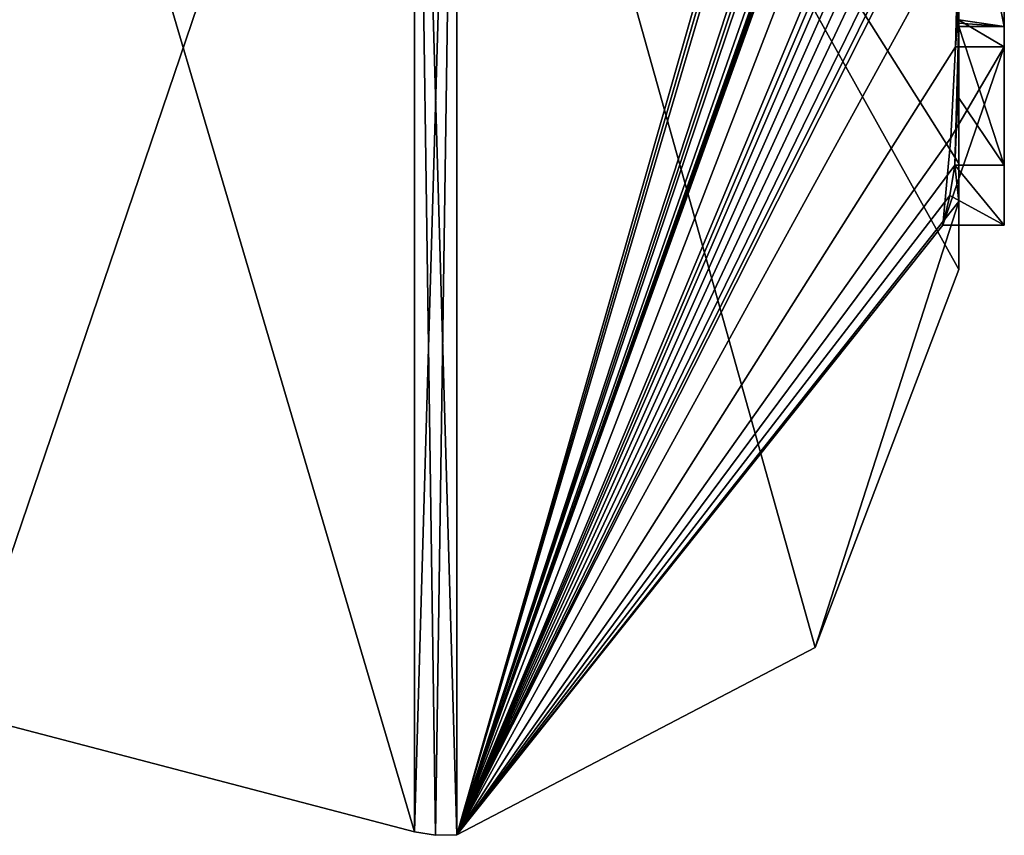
# Model space of a CAD drawing. Extents: x -23 to 470, y -2000 to 0.
# Tile 96 of 247: x 460.27 to 464.6, y -1993.98 to -1990.4. Entities that reach past the tile are written whole.
import ezdxf

# ---------------------------------------------------------------- set-up
doc = ezdxf.new("R2010")
doc.units = 0
doc.header["$LTSCALE"] = 65.185185
for name, color, linetype in [('688', 7, 'CONTINUOUS'), ('693', 7, 'CONTINUOUS'), ('694', 7, 'CONTINUOUS'), ('695', 7, 'CONTINUOUS'), ('696', 7, 'CONTINUOUS'), ('699', 7, 'CONTINUOUS'), ('700', 7, 'CONTINUOUS'), ('718', 7, 'CONTINUOUS'), ('731', 7, 'CONTINUOUS'), ('732', 7, 'CONTINUOUS'), ('844', 7, 'CONTINUOUS'), ('852', 7, 'CONTINUOUS'), ('853', 7, 'CONTINUOUS')]:
    doc.layers.add(name, color=color, linetype=linetype)

msp = doc.modelspace()

# ---------------------------------------------------------------- linework, layer by layer
at = {"layer": '688', "linetype": 'CONTINUOUS'}
for points in [[(464.4, -1989.4289, 5.8867), (464.4, -1990.4027, 6.449), (464.4, -1990.0083, 4.8832), (464.4, -1989.4289, 5.8867)], [(464.4, -1991.0336, -4.2391), (464.4, -1989.7984, -7.9665), (464.4, -1990.4027, 6.449), (464.4, -1991.0336, -4.2391)], [(464.4, -1990.4027, 6.449), (464.4, -1989.7984, -7.9665), (464.4, -1990.1, -0.0124), (464.4, -1990.4027, 6.449)], [(464.4, -1990.0083, 4.8832), (464.4, -1990.4027, 6.449), (464.4, -1990.0213, 1.6862), (464.4, -1990.0083, 4.8832)], [(464.4, -1990.0213, 1.6862), (464.4, -1990.4027, 6.449), (464.4, -1990.1, -0.0124), (464.4, -1990.0213, 1.6862)], [(464.4, -1991.2014, 3.4001), (464.4, -1991.0336, -4.2391), (464.4, -1990.4027, 6.449), (464.4, -1991.2014, 3.4001)], [(464.4, -1991.5), (464.4, -1991.0336, -4.2391), (464.4, -1991.2014, 3.4001), (464.4, -1991.5)]]:
    msp.add_3dface(points, dxfattribs=at)
at = {"layer": '693', "linetype": 'CONTINUOUS'}
for points in [[(464.3429, -1986.5961, 13.7189), (464.3341, -1986.5125, 13.8636), (462.1949, -1993.9825), (464.3429, -1986.5961, 13.7189)], [(462.1949, -1993.9825), (464.3341, -1986.5125, 13.8636), (462.1949, -1987.544, 15.544), (462.1949, -1993.9825)], [(464.3508, -1986.6805, 13.5727), (464.3429, -1986.5961, 13.7189), (462.1949, -1993.9825), (464.3508, -1986.6805, 13.5727)], [(464.3867, -1987.2981, 12.5029), (464.3508, -1986.6805, 13.5727), (462.1949, -1993.9825), (464.3867, -1987.2981, 12.5029)], [(464.3893, -1987.3819, 12.3577), (464.3867, -1987.2981, 12.5029), (462.1949, -1993.9825), (464.3893, -1987.3819, 12.3577)], [(464.3915, -1987.4661, 12.212), (464.3893, -1987.3819, 12.3577), (462.1949, -1993.9825), (464.3915, -1987.4661, 12.212)], [(464.3958, -1987.6968, 11.8124), (464.3915, -1987.4661, 12.212), (462.1949, -1993.9825), (464.3958, -1987.6968, 11.8124)], [(464.3969, -1987.787, 11.656), (464.3958, -1987.6968, 11.8124), (462.1949, -1993.9825), (464.3969, -1987.787, 11.656)], [(464.3978, -1987.8775, 11.4994), (464.3969, -1987.787, 11.656), (462.1949, -1993.9825), (464.3978, -1987.8775, 11.4994)], [(464.4, -1988.2671, 10.7532), (464.4, -1987.8058, 11.4205), (462.1949, -1993.9825), (464.4, -1988.2671, 10.7532)], [(464.4, -1987.8058, 11.4205), (464.3995, -1987.8416, 11.46), (462.1949, -1993.9825), (464.4, -1987.8058, 11.4205)], [(464.3995, -1987.8416, 11.46), (464.3978, -1987.8775, 11.4994), (462.1949, -1993.9825), (464.3995, -1987.8416, 11.46)], [(464.4, -1988.7017, 10.0683), (464.4, -1988.2671, 10.7532), (462.1949, -1993.9825), (464.4, -1988.7017, 10.0683)], [(464.4, -1988.7949, 9.9103), (464.4, -1988.7017, 10.0683), (462.1949, -1993.9825), (464.4, -1988.7949, 9.9103)], [(464.4, -1988.8863, 9.752), (464.4, -1988.7949, 9.9103), (462.1949, -1993.9825), (464.4, -1988.8863, 9.752)], [(464.4, -1989.024, 9.5097), (464.4, -1988.8863, 9.752), (462.1949, -1993.9825), (464.4, -1989.024, 9.5097)], [(464.4, -1989.1649, 9.2696), (464.4, -1989.024, 9.5097), (462.1949, -1993.9825), (464.4, -1989.1649, 9.2696)], [(464.3999, -1989.3164, 9.0071), (464.4, -1989.1649, 9.2696), (462.1949, -1993.9825), (464.3999, -1989.3164, 9.0071)], [(464.3998, -1989.4678, 8.7448), (464.3999, -1989.3164, 9.0071), (462.1949, -1993.9825), (464.3998, -1989.4678, 8.7448)], [(464.3998, -1989.5639, 8.5462), (464.3998, -1989.4678, 8.7448), (462.1949, -1993.9825), (464.3998, -1989.5639, 8.5462)], [(464.4, -1989.6238, 8.3457), (464.3998, -1989.5639, 8.5462), (462.1949, -1993.9825), (464.4, -1989.6238, 8.3457)], [(464.4, -1989.9704, 7.5706), (464.4, -1989.6238, 8.3457), (462.1949, -1993.9825), (464.4, -1989.9704, 7.5706)], [(464.3852, -1990.5214, 6.9201), (464.4, -1989.9704, 7.5706), (462.1949, -1993.9825), (464.3852, -1990.5214, 6.9201)], [(464.3963, -1990.4022, 6.8513), (464.4, -1989.9704, 7.5706), (464.3852, -1990.5214, 6.9201), (464.3963, -1990.4022, 6.8513)], [(464.4, -1991.2014, 3.4001), (464.4, -1990.4027, 6.449), (464.3825, -1991.0415, 5.411), (464.4, -1991.2014, 3.4001)], [(464.3825, -1991.0415, 5.411), (464.4, -1990.4027, 6.449), (464.3951, -1990.7404, 5.9326), (464.3825, -1991.0415, 5.411)], [(464.3951, -1990.7404, 5.9326), (464.4, -1990.4027, 6.449), (464.3999, -1990.4176, 6.4575), (464.3951, -1990.7404, 5.9326)], [(464.3998, -1990.4324, 6.4661), (464.3951, -1990.7404, 5.9326), (464.3999, -1990.4176, 6.4575), (464.3998, -1990.4324, 6.4661)], [(464.3645, -1990.9212, 6.2275), (464.3852, -1990.5214, 6.9201), (462.1949, -1993.9825), (464.3645, -1990.9212, 6.2275)], [(464.3293, -1991.3048, 5.563), (464.3645, -1990.9212, 6.2275), (462.1949, -1993.9825), (464.3293, -1991.3048, 5.563)], [(464.4, -1991.2014, 3.4001), (464.3825, -1991.0415, 5.411), (462.1949, -1993.9825), (464.4, -1991.2014, 3.4001)], [(464.3825, -1991.0415, 5.411), (464.3603, -1991.174, 5.4875), (462.1949, -1993.9825), (464.3825, -1991.0415, 5.411)], [(464.3603, -1991.174, 5.4875), (464.3293, -1991.3048, 5.563), (462.1949, -1993.9825), (464.3603, -1991.174, 5.4875)], [(463.7691, -1993.1602), (464.4, -1991.2014, 3.4001), (462.1949, -1993.9825), (463.7691, -1993.1602)], [(464.4, -1991.5), (464.4, -1991.2014, 3.4001), (463.7691, -1993.1602), (464.4, -1991.5)]]:
    msp.add_3dface(points, dxfattribs=at)
at = {"layer": '694', "linetype": 'CONTINUOUS'}
for points in [[(464.4, -1991.0336, -4.2391), (464.4, -1991.5), (462.1949, -1987.544, -15.544), (464.4, -1991.0336, -4.2391)], [(464.4, -1991.0336, -4.2391), (462.1949, -1987.544, -15.544), (464.3979, -1989.8875, -8.0179), (464.4, -1991.0336, -4.2391)], [(464.4, -1991.5), (463.7691, -1993.1602), (462.1949, -1987.544, -15.544), (464.4, -1991.5)], [(463.7691, -1993.1602), (462.1949, -1993.9825), (462.1949, -1987.544, -15.544), (463.7691, -1993.1602)], [(464.4, -1989.7984, -7.9665), (464.4, -1991.0336, -4.2391), (464.3979, -1989.8875, -8.0179), (464.4, -1989.7984, -7.9665)]]:
    msp.add_3dface(points, dxfattribs=at)
at = {"layer": '695', "linetype": 'CONTINUOUS'}
for points in [[(460, -1993.444), (460, -1987.1626, -15.1637), (462.0094, -1993.9698, 0), (460, -1993.444)], [(462.0094, -1993.9698, 0), (460, -1987.1626, -15.1637), (462.0094, -1987.535, -15.535), (462.0094, -1993.9698, 0)]]:
    msp.add_3dface(points, dxfattribs=at)
at = {"layer": '696', "linetype": 'CONTINUOUS'}
for points in [[(460, -1987.1626, 15.1637), (460, -1993.444), (462.0094, -1987.535, 15.535), (460, -1987.1626, 15.1637)], [(460, -1993.444), (462.0094, -1993.9698, 0), (462.0094, -1987.535, 15.535), (460, -1993.444)]]:
    msp.add_3dface(points, dxfattribs=at)
at = {"layer": '699', "linetype": 'CONTINUOUS'}
for points in [[(462.0094, -1993.9698, 0), (462.1949, -1987.544, 15.544), (462.0094, -1987.535, 15.535), (462.0094, -1993.9698, 0)], [(462.1949, -1987.544, 15.544), (462.0094, -1993.9698, 0), (462.1016, -1993.9849, 0), (462.1949, -1987.544, 15.544)], [(462.1949, -1993.9825), (462.1949, -1987.544, 15.544), (462.1016, -1993.9849, 0), (462.1949, -1993.9825)]]:
    msp.add_3dface(points, dxfattribs=at)
at = {"layer": '700', "linetype": 'CONTINUOUS'}
for points in [[(462.1949, -1987.544, -15.544), (462.1949, -1993.9825), (462.0094, -1987.535, -15.535), (462.1949, -1987.544, -15.544)], [(462.0094, -1987.535, -15.535), (462.1949, -1993.9825), (462.1016, -1993.9849, 0), (462.0094, -1987.535, -15.535)], [(462.0094, -1993.9698, 0), (462.0094, -1987.535, -15.535), (462.1016, -1993.9849, 0), (462.0094, -1993.9698, 0)]]:
    msp.add_3dface(points, dxfattribs=at)
at = {"layer": '718', "linetype": 'CONTINUOUS'}
for points in [[(464.6, -1987.9233, 5.4201), (464.6, -1990.5214, 6.9201), (464.6, -1990.4324, 6.4661), (464.6, -1987.9233, 5.4201)], [(464.6, -1989.4289, 5.8867), (464.6, -1987.9233, 5.4201), (464.6, -1990.4324, 6.4661), (464.6, -1989.4289, 5.8867)], [(464.6, -1991.3048, 5.563), (464.6, -1991.0415, 5.411), (464.6, -1990.4324, 6.4661), (464.6, -1991.3048, 5.563)], [(464.6, -1990.5214, 6.9201), (464.6, -1991.3048, 5.563), (464.6, -1990.4324, 6.4661), (464.6, -1990.5214, 6.9201)]]:
    msp.add_3dface(points, dxfattribs=at)
at = {"layer": '731', "linetype": 'CONTINUOUS'}
for points in [[(464.3951, -1990.7404, 5.9326), (464.3998, -1990.4324, 6.4661), (464.6, -1991.0415, 5.411), (464.3951, -1990.7404, 5.9326)], [(464.6, -1991.0415, 5.411), (464.3998, -1990.4324, 6.4661), (464.6, -1990.4324, 6.4661), (464.6, -1991.0415, 5.411)], [(464.3825, -1991.0415, 5.411), (464.3951, -1990.7404, 5.9326), (464.6, -1991.0415, 5.411), (464.3825, -1991.0415, 5.411)]]:
    msp.add_3dface(points, dxfattribs=at)
at = {"layer": '732', "linetype": 'CONTINUOUS'}
for points in [[(464.3603, -1991.174, 5.4875), (464.3825, -1991.0415, 5.411), (464.6, -1991.3048, 5.563), (464.3603, -1991.174, 5.4875)], [(464.3825, -1991.0415, 5.411), (464.6, -1991.0415, 5.411), (464.6, -1991.3048, 5.563), (464.3825, -1991.0415, 5.411)], [(464.3293, -1991.3048, 5.563), (464.3603, -1991.174, 5.4875), (464.6, -1991.3048, 5.563), (464.3293, -1991.3048, 5.563)]]:
    msp.add_3dface(points, dxfattribs=at)
at = {"layer": '844', "linetype": 'CONTINUOUS'}
for points in [[(464.4, -1990.4027, 6.449), (464.4, -1989.4289, 5.8867), (464.6, -1990.4324, 6.4661), (464.4, -1990.4027, 6.449)], [(464.4, -1989.4289, 5.8867), (464.6, -1989.4289, 5.8867), (464.6, -1990.4324, 6.4661), (464.4, -1989.4289, 5.8867)], [(464.3998, -1990.4324, 6.4661), (464.3999, -1990.4176, 6.4575), (464.6, -1990.4324, 6.4661), (464.3998, -1990.4324, 6.4661)], [(464.3999, -1990.4176, 6.4575), (464.4, -1990.4027, 6.449), (464.6, -1990.4324, 6.4661), (464.3999, -1990.4176, 6.4575)]]:
    msp.add_3dface(points, dxfattribs=at)
at = {"layer": '852', "linetype": 'CONTINUOUS'}
for points in [[(464.3963, -1990.4022, 6.8513), (464.6, -1990.5214, 6.9201), (464.6, -1987.9233, 5.4201), (464.3963, -1990.4022, 6.8513)], [(464.3963, -1990.4022, 6.8513), (464.3852, -1990.5214, 6.9201), (464.6, -1990.5214, 6.9201), (464.3963, -1990.4022, 6.8513)]]:
    msp.add_3dface(points, dxfattribs=at)
at = {"layer": '853', "linetype": 'CONTINUOUS'}
for points in [[(464.3645, -1990.9212, 6.2275), (464.3293, -1991.3048, 5.563), (464.6, -1990.5214, 6.9201), (464.3645, -1990.9212, 6.2275)], [(464.3293, -1991.3048, 5.563), (464.6, -1991.3048, 5.563), (464.6, -1990.5214, 6.9201), (464.3293, -1991.3048, 5.563)], [(464.3852, -1990.5214, 6.9201), (464.3645, -1990.9212, 6.2275), (464.6, -1990.5214, 6.9201), (464.3852, -1990.5214, 6.9201)]]:
    msp.add_3dface(points, dxfattribs=at)

doc.saveas('drawing.dxf')
